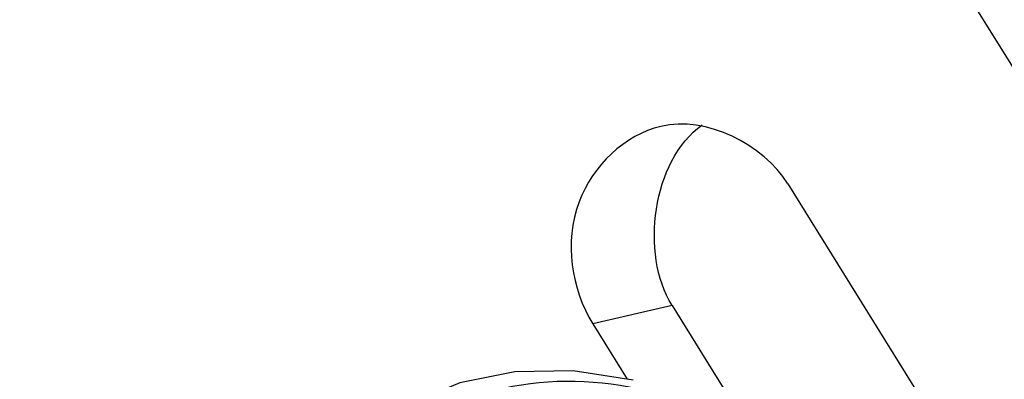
# Paper-space layout 'Sheet' of a CAD drawing. Header units: inches. Extents: x 0.2 to 10.8, y 0.2 to 8.3.
# Tile 40 of 256: x 1.2226 to 1.3461, y 2.6083 to 2.6533. Entities that reach past the tile are written whole.
import ezdxf

# ---------------------------------------------------------------- set-up
doc = ezdxf.new("R2010")
doc.units = ezdxf.units.IN
doc.header["$MEASUREMENT"] = 0
doc.layers.get('0').update_dxf_attribs({"lineweight": 5})

psp = doc.layouts.new('Sheet')

# ---------------------------------------------------------------- linework, layer by layer
at = {"color": 0, "linetype": 'ByBlock', "lineweight": -3}
for p, q in [((1.426694, 2.519523), (1.045501, 3.132185)), ((1.318938, 2.632744), (1.408787, 2.488338)), ((1.304417, 2.617508), (1.294484, 2.615203)), ((1.304417, 2.617508), (1.338681, 2.562438)), ((1.294484, 2.615203), (1.298797, 2.60827))]:
    psp.add_line(p, q, dxfattribs=at)
psp.add_lwpolyline([(1.299538, 2.608156), (1.292014, 2.609315), (1.284719, 2.609201), (1.277827, 2.607794), (1.271369, 2.605101), (1.267761, 2.602898)], dxfattribs=at)
for points in [[(1.318938, 2.632744), (1.315859, 2.637693), (1.308676, 2.641284), (1.303004, 2.639944)], [(1.304417, 2.617508), (1.300381, 2.623995), (1.301958, 2.63569), (1.308185, 2.640115)]]:
    psp.add_open_spline(points, degree=3, dxfattribs=at)
for points, knots in [([(1.303004, 2.639944), (1.298477, 2.638874), (1.290053, 2.630803), (1.291778, 2.619552), (1.294484, 2.615203)], [0, 0, 0, 0, 0.4759159, 1, 1, 1, 1]), ([(1.268192, 2.599193), (1.272453, 2.602971), (1.283242, 2.608812), (1.295403, 2.608203), (1.301217, 2.606859)], [0, 0, 0, 0, 0.4883475, 1, 1, 1, 1])]:
    psp.add_open_spline(points, degree=3, knots=knots, dxfattribs=at)

doc.saveas('drawing.dxf')
